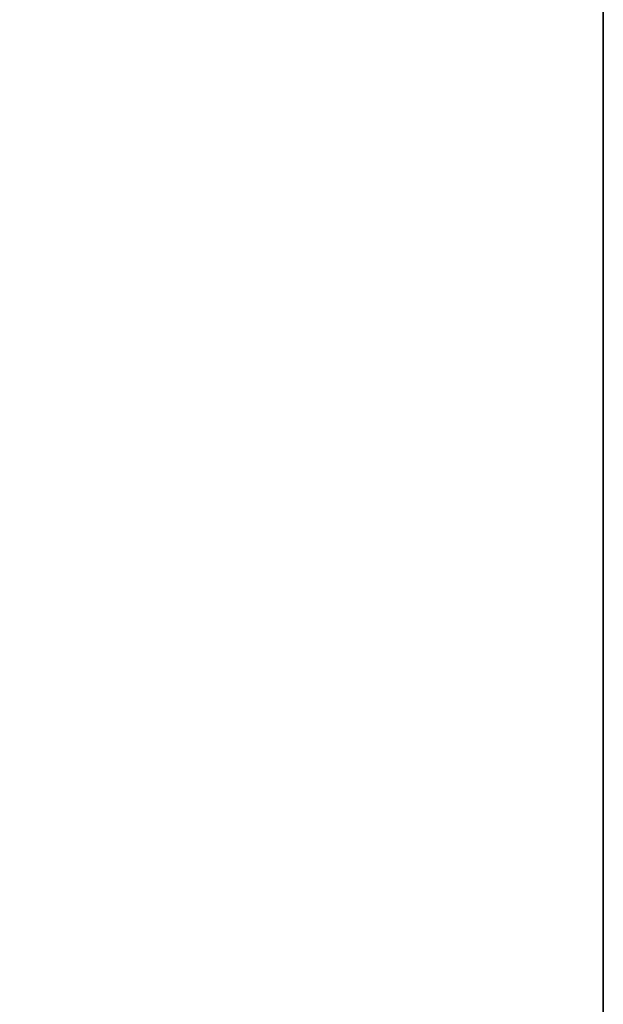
# Model space of a CAD drawing. Header units: metres. Extents: x 209848 to 209928, y 1182430 to 1182563.
# Tile 213 of 256: x 209852.5869 to 209852.6197, y 1182477.9573 to 1182478.0127. Entities that reach past the tile are written whole.
import ezdxf

# ---------------------------------------------------------------- set-up
doc = ezdxf.new("R2010")
doc.units = ezdxf.units.M
doc.header["$MEASUREMENT"] = 0
doc.linetypes.add('DGN Style 2', pattern=[15.036391, 9.021834, -6.014556])
doc.layers.get('0').update_dxf_attribs({"color": 254})

# ---------------------------------------------------------------- blocks, each defined once
blk = doc.blocks.new('*U2')
at = {"color": 3, "linetype": 'Continuous'}
for p, q in [((1.275, -20.952493), (1.275, -21.051016)), ((1.275, -21.051016), (1.275, -21.149559))]:
    blk.add_line(p, q, dxfattribs=at)
blk = doc.blocks.new('*U3')
at = {"color": 3, "linetype": 'Continuous'}
for p, q in [((1.275, -20.963055), (1.275, -21.061976)), ((1.275, -21.061976), (1.275, -21.160902))]:
    blk.add_line(p, q, dxfattribs=at)
blk = doc.blocks.new('*U4')
at = {"color": 3, "linetype": 'Continuous'}
for p, q in [((1.275, -20.990249), (1.275, -21.088947)), ((1.275, -21.088947), (1.275, -21.187583))]:
    blk.add_line(p, q, dxfattribs=at)
blk = doc.blocks.new('*U5')
at = {"color": 3, "linetype": 'Continuous'}
for p, q in [((1.275, -20.976861), (1.275, -21.07589)), ((1.275, -21.07589), (1.275, -21.174951))]:
    blk.add_line(p, q, dxfattribs=at)
blk = doc.blocks.new('*U6')
at = {"color": 3, "linetype": 'Continuous'}
for p, q in [((1.275, -20.995168), (1.275, -21.097037)), ((1.275, -21.097037), (1.275, -21.198903))]:
    blk.add_line(p, q, dxfattribs=at)
blk = doc.blocks.new('*U7')
at = {"color": 3, "linetype": 'Continuous'}
blk.add_line((1.275, -21.047032), (1.275, -21.146261), dxfattribs=at)
blk = doc.blocks.new('*U8')
at = {"color": 3, "linetype": 'Continuous'}
for p, q in [((1.275, -20.97087), (1.275, -21.074567)), ((1.275, -21.074567), (1.275, -21.178563))]:
    blk.add_line(p, q, dxfattribs=at)
blk = doc.blocks.new('*U9')
at = {"color": 3, "linetype": 'Continuous'}
for p, q in [((1.275, -20.96607), (1.275, -21.06784)), ((1.275, -21.06784), (1.275, -21.169623))]:
    blk.add_line(p, q, dxfattribs=at)
blk = doc.blocks.new('ATTEMP_2')
at = {"color": 254, "flags": 128}
blk.add_lwpolyline([(0, 1.275), (-13.6, 1.275), (-13.6, -1.275), (0, -1.275), (0, 1.275), (0, 1.275)], dxfattribs=at)
blk = doc.blocks.new('ATTEMP_1')
at = {"color": 254, "rotation": 90}
blk.add_blockref('ATTEMP_2', (0, -18.11), dxfattribs=at)
blk = doc.blocks.new('ATTEMP')
at = {"color": 3, "linetype": 'Continuous'}
for name in ['*U9', '*U8', '*U7', '*U6', '*U4', '*U5', '*U3', '*U2']:
    blk.add_blockref(name, (-8.511171, 0), dxfattribs=at)
at = {"color": 254}
blk.add_blockref('ATTEMP_1', (-8.511171, 0), dxfattribs=at)

msp = doc.modelspace()

# ---------------------------------------------------------------- block references
at = {"color": 1, "linetype": 'DGN Style 2'}
msp.add_blockref('ATTEMP', (209859.855907, 1182499.061067), dxfattribs=at)

doc.saveas('drawing.dxf')
